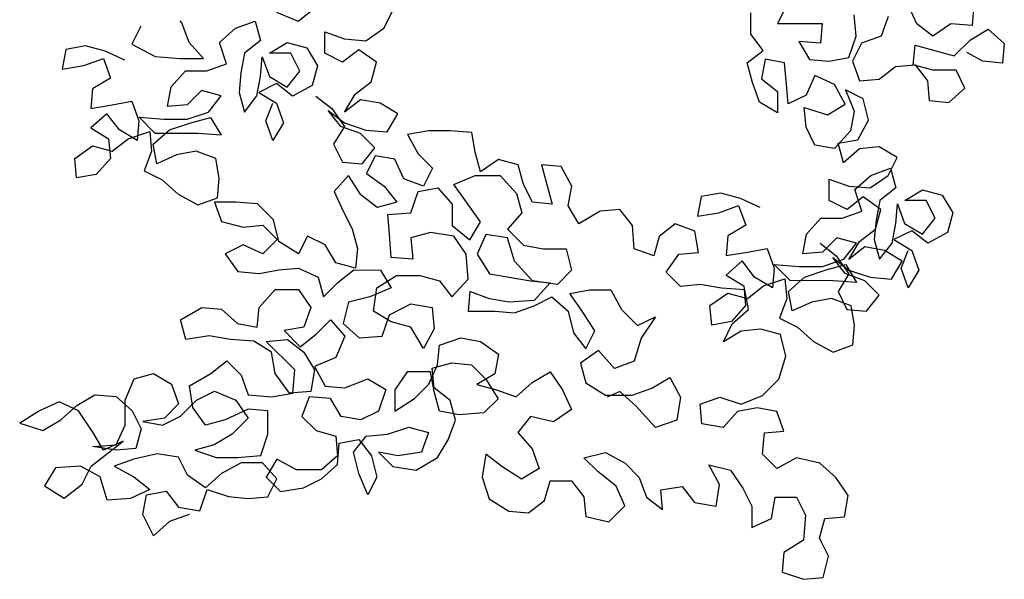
# Model space of a CAD drawing. Header units: millimetres. Extents: x 7407.82 to 7409.94, y 16581.93 to 16584.76.
# Tile 12 of 18: x 7409.29 to 7409.86, y 16583.22 to 16583.54. Entities that reach past the tile are written whole.
import ezdxf

# ---------------------------------------------------------------- set-up
doc = ezdxf.new("R2010")
doc.units = ezdxf.units.MM
doc.header["$LTSCALE"] = 150
doc.header["$MEASUREMENT"] = 0
doc.layers.get('0').update_dxf_attribs({"linetype": 'CONTINUOUS'})

msp = doc.modelspace()

# ---------------------------------------------------------------- linework, layer by layer
for p, q in [((7409.80906, 16583.53945), (7409.80392, 16583.55078)), ((7409.84202, 16583.55075), (7409.84098, 16583.53839)), ((7409.43991, 16583.54617), (7409.45226, 16583.54101)), ((7409.45226, 16583.54101), (7409.46153, 16583.54821)), ((7409.50168, 16583.53685), (7409.50684, 16583.54714)), ((7409.71329, 16583.53336), (7409.7133, 16583.54572)), ((7409.7339, 16583.54982), (7409.72874, 16583.53953)), ((7409.38533, 16583.54004), (7409.3843, 16583.54107)), ((7409.38944, 16583.52871), (7409.38533, 16583.54004)), ((7409.41622, 16583.53692), (7409.42755, 16583.54103)), ((7409.42755, 16583.54103), (7409.43062, 16583.5297)), ((7409.72874, 16583.53953), (7409.75449, 16583.5395)), ((7409.75449, 16583.5395), (7409.75345, 16583.52818)), ((7409.77404, 16583.53228), (7409.77302, 16583.54463)), ((7409.79259, 16583.54359), (7409.78846, 16583.53226)), ((7409.81832, 16583.53224), (7409.80906, 16583.53945)), ((7409.82862, 16583.53944), (7409.81832, 16583.53224)), ((7409.84098, 16583.53839), (7409.82862, 16583.53944)), ((7409.36164, 16583.538), (7409.35649, 16583.52771)), ((7409.40694, 16583.5287), (7409.41622, 16583.53692)), ((7409.46769, 16583.52246), (7409.4677, 16583.53482)), ((7409.4677, 16583.53482), (7409.47902, 16583.53069)), ((7409.49138, 16583.52965), (7409.50168, 16583.53685)), ((7409.83994, 16583.53016), (7409.85024, 16583.53633)), ((7409.85024, 16583.53633), (7409.8595, 16583.52808)), ((7409.39767, 16583.51944), (7409.38944, 16583.52871)), ((7409.41105, 16583.51634), (7409.40694, 16583.5287)), ((7409.43062, 16583.5297), (7409.42135, 16583.5225)), ((7409.43577, 16583.52249), (7409.44607, 16583.52866)), ((7409.44607, 16583.52866), (7409.45739, 16583.52556)), ((7409.47902, 16583.53069), (7409.49138, 16583.52965)), ((7409.72049, 16583.52409), (7409.71329, 16583.53336)), ((7409.75345, 16583.52818), (7409.74109, 16583.52922)), ((7409.74109, 16583.52922), (7409.74726, 16583.51892)), ((7409.76991, 16583.51993), (7409.77404, 16583.53228)), ((7409.77713, 16583.52816), (7409.77197, 16583.51786)), ((7409.78846, 16583.53226), (7409.77713, 16583.52816)), ((7409.83067, 16583.5209), (7409.83994, 16583.53016)), ((7409.8595, 16583.52808), (7409.85846, 16583.51675)), ((7409.31838, 16583.52466), (7409.31631, 16583.51333)), ((7409.32971, 16583.52671), (7409.31838, 16583.52466)), ((7409.34104, 16583.52361), (7409.32971, 16583.52671)), ((7409.35236, 16583.51845), (7409.34104, 16583.52361)), ((7409.35649, 16583.52771), (7409.36986, 16583.52049)), ((7409.42135, 16583.5225), (7409.41928, 16583.51118)), ((7409.44812, 16583.52248), (7409.43577, 16583.52249)), ((7409.45326, 16583.51218), (7409.44812, 16583.52248)), ((7409.45739, 16583.52556), (7409.46356, 16583.51526)), ((7409.47798, 16583.5173), (7409.46769, 16583.52246)), ((7409.48725, 16583.5245), (7409.47798, 16583.5173)), ((7409.49754, 16583.51729), (7409.48725, 16583.5245)), ((7409.71122, 16583.51689), (7409.72049, 16583.52409)), ((7409.80698, 16583.51577), (7409.80802, 16583.5271)), ((7409.80802, 16583.5271), (7409.83067, 16583.5209)), ((7409.84714, 16583.51779), (7409.83787, 16583.52295)), ((7409.32867, 16583.51538), (7409.34, 16583.51949)), ((7409.34, 16583.51949), (7409.34411, 16583.50816)), ((7409.36986, 16583.52049), (7409.38428, 16583.51945)), ((7409.38428, 16583.51945), (7409.39767, 16583.51944)), ((7409.43061, 16583.50911), (7409.43165, 16583.52044)), ((7409.43165, 16583.52044), (7409.43575, 16583.50911)), ((7409.49444, 16583.50596), (7409.49754, 16583.51729)), ((7409.7143, 16583.50556), (7409.71122, 16583.51689)), ((7409.72152, 16583.51894), (7409.71945, 16583.50762)), ((7409.73284, 16583.51687), (7409.72152, 16583.51894)), ((7409.73386, 16583.50451), (7409.73284, 16583.51687)), ((7409.74726, 16583.51892), (7409.75858, 16583.51788)), ((7409.75858, 16583.51788), (7409.76991, 16583.51993)), ((7409.77197, 16583.51786), (7409.77608, 16583.50653)), ((7409.85846, 16583.51675), (7409.84714, 16583.51779)), ((7409.31631, 16583.51333), (7409.32867, 16583.51538)), ((7409.37912, 16583.50298), (7409.38736, 16583.51224)), ((7409.38736, 16583.51224), (7409.39972, 16583.51223)), ((7409.39972, 16583.51223), (7409.41105, 16583.51634)), ((7409.41928, 16583.51118), (7409.41824, 16583.49985)), ((7409.44605, 16583.50292), (7409.45326, 16583.51218)), ((7409.46356, 16583.51526), (7409.46046, 16583.50393)), ((7409.78741, 16583.50755), (7409.79668, 16583.51475)), ((7409.79668, 16583.51475), (7409.80801, 16583.51577)), ((7409.8183, 16583.51267), (7409.80698, 16583.51577)), ((7409.80801, 16583.51577), (7409.81521, 16583.5065)), ((7409.83169, 16583.51266), (7409.8183, 16583.51267)), ((7409.83683, 16583.50236), (7409.83169, 16583.51266)), ((7409.34411, 16583.50816), (7409.33381, 16583.50199)), ((7409.42854, 16583.49779), (7409.43061, 16583.50911)), ((7409.43575, 16583.50911), (7409.44605, 16583.50292)), ((7409.48517, 16583.49876), (7409.49444, 16583.50596)), ((7409.71841, 16583.49423), (7409.7143, 16583.50556)), ((7409.71945, 16583.50762), (7409.72871, 16583.5004)), ((7409.75034, 16583.50965), (7409.74518, 16583.49832)), ((7409.76166, 16583.50449), (7409.75034, 16583.50965)), ((7409.77608, 16583.50653), (7409.78741, 16583.50755)), ((7409.81521, 16583.5065), (7409.81623, 16583.49517)), ((7409.33381, 16583.50199), (7409.33277, 16583.49067)), ((7409.37705, 16583.49165), (7409.37912, 16583.50298)), ((7409.39662, 16583.5009), (7409.38837, 16583.49267)), ((7409.40794, 16583.4978), (7409.39662, 16583.5009)), ((7409.41824, 16583.49985), (7409.42132, 16583.48853)), ((7409.43987, 16583.50498), (7409.42957, 16583.49984)), ((7409.42957, 16583.49984), (7409.43986, 16583.49366)), ((7409.44913, 16583.49777), (7409.43987, 16583.50498)), ((7409.46046, 16583.50393), (7409.44913, 16583.49777)), ((7409.72871, 16583.5004), (7409.7287, 16583.48804)), ((7409.73488, 16583.49319), (7409.73386, 16583.50451)), ((7409.76783, 16583.49316), (7409.76166, 16583.50449)), ((7409.77813, 16583.49623), (7409.76784, 16583.50139)), ((7409.76784, 16583.50139), (7409.77297, 16583.48903)), ((7409.82755, 16583.49413), (7409.83683, 16583.50236)), ((7409.34513, 16583.49271), (7409.35646, 16583.49476)), ((7409.35646, 16583.49476), (7409.36056, 16583.48343)), ((7409.40073, 16583.48854), (7409.40794, 16583.4978)), ((7409.42132, 16583.48853), (7409.42854, 16583.49779)), ((7409.46252, 16583.49775), (7409.47178, 16583.49054)), ((7409.47898, 16583.48847), (7409.48517, 16583.49876)), ((7409.48826, 16583.49567), (7409.47898, 16583.48847)), ((7409.49958, 16583.4936), (7409.48826, 16583.49567)), ((7409.7287, 16583.48804), (7409.71841, 16583.49423)), ((7409.74518, 16583.49832), (7409.73488, 16583.49319)), ((7409.78121, 16583.48388), (7409.77813, 16583.49623)), ((7409.81623, 16583.49517), (7409.82755, 16583.49413)), ((7409.33277, 16583.49067), (7409.34513, 16583.49271)), ((7409.38837, 16583.49267), (7409.37705, 16583.49165)), ((7409.38837, 16583.48444), (7409.40073, 16583.48854)), ((7409.43367, 16583.48337), (7409.4378, 16583.49366)), ((7409.43986, 16583.49366), (7409.44397, 16583.48233)), ((7409.47691, 16583.48024), (7409.46972, 16583.48951)), ((7409.46972, 16583.48951), (7409.47898, 16583.48229)), ((7409.47178, 16583.49054), (7409.47897, 16583.48024)), ((7409.50987, 16583.48741), (7409.49958, 16583.4936)), ((7409.74516, 16583.47979), (7409.74414, 16583.49112)), ((7409.74414, 16583.49112), (7409.75753, 16583.48699)), ((7409.75753, 16583.48699), (7409.76783, 16583.49316)), ((7409.77297, 16583.48903), (7409.7709, 16583.47771)), ((7409.34203, 16583.48757), (7409.33276, 16583.47934)), ((7409.34923, 16583.47829), (7409.34203, 16583.48757)), ((7409.36056, 16583.48343), (7409.35952, 16583.47211)), ((7409.36982, 16583.47622), (7409.36057, 16583.48549)), ((7409.36057, 16583.48549), (7409.37498, 16583.48445)), ((7409.37498, 16583.48445), (7409.38837, 16583.48444)), ((7409.39042, 16583.48238), (7409.40175, 16583.48545)), ((7409.40175, 16583.48545), (7409.40792, 16583.47515)), ((7409.43778, 16583.47204), (7409.43367, 16583.48337)), ((7409.50368, 16583.47712), (7409.50987, 16583.48741)), ((7409.77502, 16583.47256), (7409.78121, 16583.48388)), ((7409.33276, 16583.47934), (7409.34305, 16583.47315)), ((7409.35952, 16583.47211), (7409.34923, 16583.47829)), ((7409.35438, 16583.47314), (7409.36674, 16583.47725)), ((7409.36674, 16583.47725), (7409.36776, 16583.46592)), ((7409.36879, 16583.47004), (7409.37806, 16583.47827)), ((7409.37806, 16583.47827), (7409.39042, 16583.48238)), ((7409.44397, 16583.48233), (7409.43778, 16583.47204)), ((7409.47897, 16583.48024), (7409.47279, 16583.46994)), ((7409.48824, 16583.47611), (7409.47691, 16583.48024)), ((7409.47898, 16583.48229), (7409.49133, 16583.47816)), ((7409.49133, 16583.47816), (7409.50368, 16583.47712)), ((7409.52772, 16583.47773), (7409.51537, 16583.47568)), ((7409.54008, 16583.47772), (7409.52772, 16583.47773)), ((7409.55243, 16583.47668), (7409.54008, 16583.47772)), ((7409.7503, 16583.46949), (7409.74516, 16583.47979)), ((7409.7709, 16583.47771), (7409.76163, 16583.46742)), ((7409.34305, 16583.47315), (7409.34407, 16583.46182)), ((7409.3451, 16583.46594), (7409.35438, 16583.47314)), ((7409.39454, 16583.47619), (7409.36982, 16583.47622)), ((7409.40792, 16583.47515), (7409.39454, 16583.47619)), ((7409.49647, 16583.46786), (7409.48824, 16583.47611)), ((7409.51537, 16583.47568), (7409.52153, 16583.46435)), ((7409.55448, 16583.46535), (7409.55243, 16583.47668)), ((7409.76369, 16583.47051), (7409.77502, 16583.47256)), ((7409.32348, 16583.46184), (7409.33378, 16583.46904)), ((7409.33378, 16583.46904), (7409.3451, 16583.46594)), ((7409.36776, 16583.46592), (7409.36363, 16583.4546)), ((7409.37084, 16583.45871), (7409.36879, 16583.47004)), ((7409.3935, 16583.4659), (7409.38217, 16583.46385)), ((7409.40482, 16583.46177), (7409.3935, 16583.4659)), ((7409.47279, 16583.46994), (7409.47793, 16583.45964)), ((7409.48925, 16583.4586), (7409.49647, 16583.46786)), ((7409.76163, 16583.46742), (7409.7503, 16583.46949)), ((7409.76677, 16583.45918), (7409.76369, 16583.47051)), ((7409.77604, 16583.46741), (7409.76677, 16583.45918)), ((7409.78737, 16583.46843), (7409.77604, 16583.46741)), ((7409.79766, 16583.46224), (7409.78737, 16583.46843)), ((7409.32449, 16583.45052), (7409.32348, 16583.46184)), ((7409.34407, 16583.46182), (7409.33582, 16583.45256)), ((7409.38217, 16583.46385), (7409.37084, 16583.45871)), ((7409.40687, 16583.45044), (7409.40482, 16583.46177)), ((7409.49682, 16583.46334), (7409.49166, 16583.45305)), ((7409.50814, 16583.46127), (7409.49682, 16583.46334)), ((7409.51328, 16583.44994), (7409.50814, 16583.46127)), ((7409.52153, 16583.46435), (7409.52976, 16583.45611)), ((7409.55756, 16583.45402), (7409.55448, 16583.46535)), ((7409.56787, 16583.46122), (7409.55756, 16583.45402)), ((7409.57919, 16583.45812), (7409.56787, 16583.46122)), ((7409.7925, 16583.45195), (7409.79766, 16583.46224)), ((7409.36363, 16583.4546), (7409.37392, 16583.44944)), ((7409.47793, 16583.45964), (7409.48925, 16583.4586)), ((7409.52976, 16583.45611), (7409.52461, 16583.44581)), ((7409.58227, 16583.44679), (7409.57919, 16583.45812)), ((7409.6039, 16583.45707), (7409.59258, 16583.45811)), ((7409.59258, 16583.45811), (7409.59873, 16583.43545)), ((7409.61007, 16583.44573), (7409.6039, 16583.45707)), ((7409.7825, 16583.45202), (7409.79383, 16583.45613)), ((7409.79383, 16583.45613), (7409.79691, 16583.4448)), ((7409.33582, 16583.45256), (7409.32449, 16583.45052)), ((7409.37392, 16583.44944), (7409.38318, 16583.44119)), ((7409.40583, 16583.43911), (7409.40687, 16583.45044)), ((7409.48136, 16583.45203), (7409.47312, 16583.44277)), ((7409.48856, 16583.4407), (7409.48136, 16583.45203)), ((7409.49166, 16583.45305), (7409.50195, 16583.44583)), ((7409.52461, 16583.44581), (7409.51328, 16583.44994)), ((7409.54211, 16583.44683), (7409.55447, 16583.45196)), ((7409.55447, 16583.45196), (7409.56889, 16583.45195)), ((7409.56889, 16583.45195), (7409.57814, 16583.44165)), ((7409.75851, 16583.43756), (7409.75852, 16583.44992)), ((7409.75852, 16583.44992), (7409.76985, 16583.44579)), ((7409.77323, 16583.44379), (7409.7825, 16583.45202)), ((7409.7822, 16583.44475), (7409.7925, 16583.45195)), ((7409.47312, 16583.44277), (7409.47826, 16583.43144)), ((7409.50195, 16583.44583), (7409.50915, 16583.43656)), ((7409.52151, 16583.44273), (7409.53284, 16583.44478)), ((7409.53284, 16583.44478), (7409.54107, 16583.4355)), ((7409.54931, 16583.43652), (7409.54211, 16583.44683)), ((7409.58741, 16583.43649), (7409.58227, 16583.44679)), ((7409.608, 16583.43441), (7409.61007, 16583.44573)), ((7409.76985, 16583.44579), (7409.7822, 16583.44475)), ((7409.77733, 16583.43143), (7409.77323, 16583.44379)), ((7409.79691, 16583.4448), (7409.78764, 16583.4376)), ((7409.80205, 16583.43759), (7409.81235, 16583.44376)), ((7409.81235, 16583.44376), (7409.82368, 16583.44066)), ((7409.38318, 16583.44119), (7409.3945, 16583.43501)), ((7409.3945, 16583.43501), (7409.40583, 16583.43911)), ((7409.49782, 16583.43348), (7409.48856, 16583.4407)), ((7409.51738, 16583.43037), (7409.52151, 16583.44273)), ((7409.57814, 16583.44165), (7409.58122, 16583.43032)), ((7409.68467, 16583.43976), (7409.6826, 16583.42843)), ((7409.696, 16583.44181), (7409.68467, 16583.43976)), ((7409.70732, 16583.43871), (7409.696, 16583.44181)), ((7409.71864, 16583.43355), (7409.70732, 16583.43871)), ((7409.7688, 16583.4324), (7409.75851, 16583.43756)), ((7409.77808, 16583.4396), (7409.7688, 16583.4324)), ((7409.78837, 16583.43239), (7409.77808, 16583.4396)), ((7409.78764, 16583.4376), (7409.78557, 16583.42628)), ((7409.81441, 16583.43758), (7409.80205, 16583.43759)), ((7409.81955, 16583.42728), (7409.81441, 16583.43758)), ((7409.82368, 16583.44066), (7409.82985, 16583.43036)), ((7409.41648, 16583.43664), (7409.40412, 16583.43666)), ((7409.40412, 16583.43666), (7409.40823, 16583.42533)), ((7409.42884, 16583.4356), (7409.41648, 16583.43664)), ((7409.43809, 16583.42633), (7409.42884, 16583.4356)), ((7409.47826, 16583.43144), (7409.4834, 16583.42114)), ((7409.50915, 16583.43656), (7409.49782, 16583.43348)), ((7409.54107, 16583.4355), (7409.54106, 16583.42315)), ((7409.55754, 16583.42519), (7409.54931, 16583.43652)), ((7409.59873, 16583.43545), (7409.58741, 16583.43649)), ((7409.61417, 16583.42411), (7409.608, 16583.43441)), ((7409.63786, 16583.43232), (7409.62653, 16583.4313)), ((7409.64506, 16583.42305), (7409.63786, 16583.43232)), ((7409.69496, 16583.43048), (7409.70629, 16583.43459)), ((7409.70629, 16583.43459), (7409.7104, 16583.42326)), ((7409.766, 16583.42733), (7409.77733, 16583.43143)), ((7409.78527, 16583.42106), (7409.78837, 16583.43239)), ((7409.79689, 16583.42421), (7409.79793, 16583.43553)), ((7409.79793, 16583.43553), (7409.80204, 16583.4242)), ((7409.44117, 16583.41397), (7409.43809, 16583.42633)), ((7409.504, 16583.42936), (7409.51738, 16583.43037)), ((7409.50502, 16583.41803), (7409.504, 16583.42936)), ((7409.58122, 16583.43032), (7409.57298, 16583.42106)), ((7409.62653, 16583.4313), (7409.61417, 16583.42411)), ((7409.6826, 16583.42843), (7409.69496, 16583.43048)), ((7409.7454, 16583.41808), (7409.75365, 16583.42734)), ((7409.75365, 16583.42734), (7409.766, 16583.42733)), ((7409.78557, 16583.42628), (7409.78453, 16583.41495)), ((7409.81233, 16583.41802), (7409.81955, 16583.42728)), ((7409.82985, 16583.43036), (7409.82675, 16583.41903)), ((7409.40823, 16583.42533), (7409.42059, 16583.42223)), ((7409.42059, 16583.42223), (7409.43191, 16583.42324)), ((7409.43191, 16583.42324), (7409.44014, 16583.415)), ((7409.4834, 16583.42114), (7409.48647, 16583.40981)), ((7409.54106, 16583.42315), (7409.55135, 16583.4149)), ((7409.55135, 16583.4149), (7409.55754, 16583.42519)), ((7409.57298, 16583.42106), (7409.58224, 16583.41178)), ((7409.64607, 16583.40966), (7409.64506, 16583.42305)), ((7409.66977, 16583.42406), (7409.6605, 16583.41686)), ((7409.68109, 16583.41993), (7409.66977, 16583.42406)), ((7409.7104, 16583.42326), (7409.70009, 16583.41709)), ((7409.77599, 16583.41386), (7409.78527, 16583.42106)), ((7409.79482, 16583.41288), (7409.79689, 16583.42421)), ((7409.80615, 16583.42008), (7409.79585, 16583.41494)), ((7409.80204, 16583.4242), (7409.81233, 16583.41802)), ((7409.81542, 16583.41287), (7409.80615, 16583.42008)), ((7409.44014, 16583.415), (7409.4319, 16583.40677)), ((7409.45765, 16583.41704), (7409.45249, 16583.40675)), ((7409.46794, 16583.41189), (7409.45765, 16583.41704)), ((7409.50603, 16583.40464), (7409.50502, 16583.41803)), ((7409.5287, 16583.41904), (7409.51737, 16583.41596)), ((7409.51737, 16583.41596), (7409.51839, 16583.4036)), ((7409.54208, 16583.41697), (7409.5287, 16583.41904)), ((7409.54928, 16583.40666), (7409.54208, 16583.41697)), ((7409.56062, 16583.41798), (7409.55546, 16583.40666)), ((7409.57297, 16583.41591), (7409.56062, 16583.41798)), ((7409.57708, 16583.40252), (7409.57297, 16583.41591)), ((7409.6605, 16583.41686), (7409.6574, 16583.40553)), ((7409.68314, 16583.40757), (7409.68109, 16583.41993)), ((7409.70009, 16583.41709), (7409.69905, 16583.40576)), ((7409.74333, 16583.40675), (7409.7454, 16583.41808)), ((7409.7629, 16583.416), (7409.75466, 16583.40777)), ((7409.77423, 16583.4129), (7409.7629, 16583.416)), ((7409.78453, 16583.41495), (7409.78761, 16583.40362)), ((7409.79585, 16583.41494), (7409.80614, 16583.40876)), ((7409.82675, 16583.41903), (7409.81542, 16583.41287)), ((7409.42058, 16583.41193), (7409.41027, 16583.40679)), ((7409.4319, 16583.40677), (7409.42058, 16583.41193)), ((7409.45249, 16583.40675), (7409.44117, 16583.41397)), ((7409.47411, 16583.40158), (7409.46794, 16583.41189)), ((7409.48647, 16583.40981), (7409.48543, 16583.39848)), ((7409.58224, 16583.41178), (7409.59356, 16583.40971)), ((7409.59356, 16583.40971), (7409.60695, 16583.4097)), ((7409.60695, 16583.4097), (7409.61002, 16583.39734)), ((7409.6574, 16583.40553), (7409.64607, 16583.40966)), ((7409.71141, 16583.40781), (7409.72274, 16583.40986)), ((7409.72274, 16583.40986), (7409.72685, 16583.39853)), ((7409.75334, 16583.41285), (7409.7626, 16583.40564)), ((7409.76701, 16583.40364), (7409.77423, 16583.4129)), ((7409.76981, 16583.40357), (7409.77599, 16583.41386)), ((7409.77908, 16583.41077), (7409.76981, 16583.40357)), ((7409.79041, 16583.4087), (7409.77908, 16583.41077)), ((7409.78761, 16583.40362), (7409.79482, 16583.41288)), ((7409.79996, 16583.39846), (7409.80408, 16583.40876)), ((7409.80614, 16583.40876), (7409.81025, 16583.39743)), ((7409.41027, 16583.40679), (7409.41747, 16583.39649)), ((7409.51839, 16583.4036), (7409.50603, 16583.40464)), ((7409.5503, 16583.39225), (7409.54928, 16583.40666)), ((7409.55546, 16583.40666), (7409.56266, 16583.39532)), ((7409.6646, 16583.39626), (7409.67181, 16583.40655)), ((7409.67181, 16583.40655), (7409.68314, 16583.40757)), ((7409.69905, 16583.40576), (7409.71141, 16583.40781)), ((7409.75466, 16583.40777), (7409.74333, 16583.40675)), ((7409.75465, 16583.39954), (7409.76701, 16583.40364)), ((7409.76774, 16583.39534), (7409.76054, 16583.40461)), ((7409.76054, 16583.40461), (7409.7698, 16583.39739)), ((7409.7626, 16583.40564), (7409.7698, 16583.39533)), ((7409.8007, 16583.40251), (7409.79041, 16583.4087)), ((7409.42983, 16583.39545), (7409.44116, 16583.39749)), ((7409.44116, 16583.39749), (7409.45248, 16583.39851)), ((7409.45248, 16583.39851), (7409.46381, 16583.39336)), ((7409.48543, 16583.39848), (7409.47411, 16583.40158)), ((7409.47513, 16583.39026), (7409.4844, 16583.39745)), ((7409.4844, 16583.39745), (7409.49985, 16583.39744)), ((7409.49985, 16583.39744), (7409.50602, 16583.38714)), ((7409.58737, 16583.39118), (7409.57708, 16583.40252)), ((7409.70832, 16583.40267), (7409.69904, 16583.39444)), ((7409.71552, 16583.39339), (7409.70832, 16583.40267)), ((7409.72685, 16583.39853), (7409.72581, 16583.38721)), ((7409.73611, 16583.39132), (7409.72685, 16583.40059)), ((7409.72685, 16583.40059), (7409.74127, 16583.39955)), ((7409.74127, 16583.39955), (7409.75465, 16583.39954)), ((7409.74435, 16583.39337), (7409.75671, 16583.39747)), ((7409.75671, 16583.39747), (7409.76804, 16583.40055)), ((7409.76804, 16583.40055), (7409.77421, 16583.39025)), ((7409.7698, 16583.39739), (7409.78215, 16583.39326)), ((7409.79451, 16583.39222), (7409.8007, 16583.40251)), ((7409.80407, 16583.38713), (7409.79996, 16583.39846)), ((7409.81025, 16583.39743), (7409.80407, 16583.38713)), ((7409.41747, 16583.39649), (7409.42983, 16583.39545)), ((7409.46381, 16583.39336), (7409.46688, 16583.38203)), ((7409.49778, 16583.38715), (7409.50911, 16583.39434)), ((7409.50911, 16583.39434), (7409.5225, 16583.39433)), ((7409.5225, 16583.39433), (7409.53382, 16583.39123)), ((7409.54102, 16583.38196), (7409.5503, 16583.39225)), ((7409.56266, 16583.39532), (7409.57398, 16583.39325)), ((7409.57398, 16583.39325), (7409.58634, 16583.39118)), ((7409.61002, 16583.39734), (7409.60178, 16583.38911)), ((7409.67283, 16583.38802), (7409.6646, 16583.39626)), ((7409.69904, 16583.39444), (7409.70934, 16583.38825)), ((7409.72581, 16583.38721), (7409.71552, 16583.39339)), ((7409.72066, 16583.38824), (7409.73302, 16583.39235)), ((7409.73302, 16583.39235), (7409.73404, 16583.38102)), ((7409.73507, 16583.38514), (7409.74435, 16583.39337)), ((7409.7698, 16583.39533), (7409.76361, 16583.38504)), ((7409.77906, 16583.39121), (7409.76774, 16583.39534)), ((7409.78215, 16583.39326), (7409.79451, 16583.39222)), ((7409.42981, 16583.37588), (7409.43909, 16583.38617)), ((7409.43909, 16583.38617), (7409.45247, 16583.38616)), ((7409.45247, 16583.38616), (7409.45967, 16583.37585)), ((7409.46688, 16583.38203), (7409.47513, 16583.39026)), ((7409.50602, 16583.38714), (7409.49366, 16583.382)), ((7409.49571, 16583.37376), (7409.49778, 16583.38715)), ((7409.53382, 16583.39123), (7409.54102, 16583.38196)), ((7409.58634, 16583.39118), (7409.59766, 16583.39014)), ((7409.60178, 16583.38911), (7409.58737, 16583.39118)), ((7409.59766, 16583.39014), (7409.58838, 16583.37986)), ((7409.60898, 16583.38396), (7409.62031, 16583.386)), ((7409.62031, 16583.386), (7409.63267, 16583.38599)), ((7409.63267, 16583.38599), (7409.63883, 16583.37466)), ((7409.68415, 16583.38903), (7409.67283, 16583.38802)), ((7409.69651, 16583.38696), (7409.68415, 16583.38903)), ((7409.70989, 16583.38592), (7409.69651, 16583.38696)), ((7409.70934, 16583.38825), (7409.71035, 16583.37692)), ((7409.71139, 16583.38104), (7409.72066, 16583.38824)), ((7409.76082, 16583.39129), (7409.73611, 16583.39132)), ((7409.77421, 16583.39025), (7409.76082, 16583.39129)), ((7409.78729, 16583.38296), (7409.77906, 16583.39121)), ((7409.49366, 16583.382), (7409.4813, 16583.37892)), ((7409.55132, 16583.38504), (7409.55028, 16583.37371)), ((7409.56264, 16583.38091), (7409.55132, 16583.38504)), ((7409.57397, 16583.37884), (7409.56264, 16583.38091)), ((7409.58838, 16583.37677), (7409.59868, 16583.38191)), ((7409.59868, 16583.38191), (7409.60794, 16583.37366)), ((7409.61618, 16583.37365), (7409.60898, 16583.38396)), ((7409.68976, 16583.37694), (7409.70006, 16583.38414)), ((7409.70006, 16583.38414), (7409.71139, 16583.38104)), ((7409.71194, 16583.37459), (7409.70989, 16583.38592)), ((7409.73404, 16583.38102), (7409.72991, 16583.3697)), ((7409.73712, 16583.37381), (7409.73507, 16583.38514)), ((7409.75978, 16583.381), (7409.74845, 16583.37895)), ((7409.77111, 16583.37687), (7409.75978, 16583.381)), ((7409.76361, 16583.38504), (7409.76875, 16583.37474)), ((7409.78008, 16583.3737), (7409.78729, 16583.38296)), ((7409.3845, 16583.36872), (7409.39686, 16583.37591)), ((7409.39686, 16583.37591), (7409.40819, 16583.37487)), ((7409.40819, 16583.37487), (7409.41745, 16583.36663)), ((7409.42877, 16583.36456), (7409.42981, 16583.37588)), ((7409.45967, 16583.37585), (7409.45554, 16583.36453)), ((7409.4813, 16583.37892), (7409.4782, 16583.36657)), ((7409.50497, 16583.37169), (7409.51734, 16583.37786)), ((7409.51734, 16583.37786), (7409.52969, 16583.37579)), ((7409.52969, 16583.37579), (7409.53071, 16583.36343)), ((7409.58838, 16583.37986), (7409.57397, 16583.37884)), ((7409.57705, 16583.37266), (7409.58838, 16583.37677)), ((7409.63883, 16583.37466), (7409.64809, 16583.36538)), ((7409.69078, 16583.36561), (7409.68976, 16583.37694)), ((7409.71035, 16583.37692), (7409.70211, 16583.36766)), ((7409.74845, 16583.37895), (7409.73712, 16583.37381)), ((7409.76875, 16583.37474), (7409.78008, 16583.3737)), ((7409.77315, 16583.36554), (7409.77111, 16583.37687)), ((7409.506, 16583.36757), (7409.49571, 16583.37376)), ((7409.50084, 16583.35934), (7409.50497, 16583.37169)), ((7409.55028, 16583.37371), (7409.56573, 16583.3737)), ((7409.56573, 16583.3737), (7409.57705, 16583.37266)), ((7409.60794, 16583.37366), (7409.61102, 16583.3613)), ((7409.62338, 16583.36232), (7409.61618, 16583.37365)), ((7409.64809, 16583.36538), (7409.65839, 16583.37052)), ((7409.65839, 16583.37052), (7409.65015, 16583.35818)), ((7409.70267, 16583.36636), (7409.71194, 16583.37459)), ((7409.72991, 16583.3697), (7409.7402, 16583.36454)), ((7409.38758, 16583.35739), (7409.3845, 16583.36872)), ((7409.41745, 16583.36663), (7409.42877, 16583.36456)), ((7409.45554, 16583.36453), (7409.44421, 16583.36248)), ((7409.46275, 16583.36041), (7409.47099, 16583.36864)), ((7409.47099, 16583.36864), (7409.47922, 16583.35936)), ((7409.4782, 16583.36657), (7409.48746, 16583.35832)), ((7409.51732, 16583.36448), (7409.506, 16583.36757)), ((7409.52452, 16583.35211), (7409.51732, 16583.36448)), ((7409.53071, 16583.36343), (7409.52452, 16583.35211)), ((7409.70211, 16583.36766), (7409.69078, 16583.36561)), ((7409.69751, 16583.35607), (7409.70267, 16583.36636)), ((7409.7402, 16583.36454), (7409.74946, 16583.35629)), ((7409.77211, 16583.35421), (7409.77315, 16583.36554)), ((7409.40096, 16583.35943), (7409.38758, 16583.35739)), ((7409.41332, 16583.35736), (7409.40096, 16583.35943)), ((7409.44421, 16583.36248), (7409.45347, 16583.35321)), ((7409.45347, 16583.35321), (7409.46275, 16583.36041)), ((7409.47922, 16583.35936), (7409.47406, 16583.34701)), ((7409.48746, 16583.35832), (7409.50084, 16583.35934)), ((7409.53379, 16583.35416), (7409.54615, 16583.35827)), ((7409.54615, 16583.35827), (7409.55747, 16583.3562)), ((7409.61102, 16583.3613), (7409.61822, 16583.35203)), ((7409.61822, 16583.35203), (7409.62338, 16583.36232)), ((7409.65015, 16583.35818), (7409.64601, 16583.34479)), ((7409.70781, 16583.36224), (7409.69751, 16583.35607)), ((7409.71914, 16583.36326), (7409.70781, 16583.36224)), ((7409.73046, 16583.36016), (7409.71914, 16583.36326)), ((7409.73354, 16583.3478), (7409.73046, 16583.36016)), ((7409.4267, 16583.35632), (7409.41332, 16583.35736)), ((7409.43699, 16583.35013), (7409.4267, 16583.35632)), ((7409.43391, 16583.35631), (7409.44627, 16583.35733)), ((7409.45037, 16583.33982), (7409.43391, 16583.35631)), ((7409.44627, 16583.35733), (7409.45553, 16583.35012)), ((7409.53275, 16583.34284), (7409.53379, 16583.35416)), ((7409.55747, 16583.3562), (7409.56776, 16583.34898)), ((7409.74946, 16583.35629), (7409.76078, 16583.35011)), ((7409.76078, 16583.35011), (7409.77211, 16583.35421)), ((7409.43904, 16583.33777), (7409.43699, 16583.35013)), ((7409.45553, 16583.35012), (7409.4617, 16583.33981)), ((7409.47406, 16583.34701), (7409.4617, 16583.34187)), ((7409.56776, 16583.34898), (7409.56569, 16583.33766)), ((7409.62543, 16583.35099), (7409.61512, 16583.34379)), ((7409.63468, 16583.34068), (7409.62543, 16583.35099)), ((7409.72941, 16583.33442), (7409.73354, 16583.3478)), ((7409.40197, 16583.33781), (7409.41125, 16583.34501)), ((7409.41125, 16583.34501), (7409.41948, 16583.33676)), ((7409.4617, 16583.34187), (7409.46787, 16583.33054)), ((7409.52759, 16583.33152), (7409.53275, 16583.34284)), ((7409.52966, 16583.34078), (7409.54099, 16583.34386)), ((7409.53068, 16583.32945), (7409.52966, 16583.34078)), ((7409.54099, 16583.34386), (7409.55231, 16583.34282)), ((7409.55231, 16583.34282), (7409.56054, 16583.33457)), ((7409.61512, 16583.34379), (7409.6182, 16583.33246)), ((7409.64601, 16583.34479), (7409.63468, 16583.34068)), ((7409.3577, 16583.33476), (7409.36902, 16583.33784)), ((7409.36902, 16583.33784), (7409.37932, 16583.33165)), ((7409.38961, 16583.33061), (7409.40197, 16583.33781)), ((7409.41948, 16583.33676), (7409.42359, 16583.32543)), ((7409.44727, 16583.32644), (7409.43904, 16583.33777)), ((7409.44933, 16583.32644), (7409.45037, 16583.33982)), ((7409.4617, 16583.33981), (7409.45963, 16583.32746)), ((7409.51524, 16583.33873), (7409.50802, 16583.32844)), ((7409.52863, 16583.33872), (7409.51524, 16583.33873)), ((7409.53067, 16583.32739), (7409.52863, 16583.33872)), ((7409.56569, 16583.33766), (7409.55539, 16583.33149)), ((7409.58731, 16583.33249), (7409.59761, 16583.33866)), ((7409.59761, 16583.33866), (7409.60481, 16583.32836)), ((7409.6563, 16583.32934), (7409.6666, 16583.33551)), ((7409.6666, 16583.33551), (7409.67277, 16583.32418)), ((7409.35254, 16583.32241), (7409.3577, 16583.33476)), ((7409.37932, 16583.33165), (7409.38342, 16583.32032)), ((7409.39166, 16583.31825), (7409.38961, 16583.33061)), ((7409.46787, 16583.33054), (7409.47919, 16583.3295)), ((7409.47919, 16583.3295), (7409.49258, 16583.33464)), ((7409.49258, 16583.33464), (7409.50287, 16583.32845)), ((7409.51934, 16583.32329), (7409.52759, 16583.33152)), ((7409.53994, 16583.32224), (7409.53068, 16583.32945)), ((7409.55539, 16583.33149), (7409.56671, 16583.32839)), ((7409.56054, 16583.33457), (7409.56774, 16583.32324)), ((7409.57804, 16583.32426), (7409.58731, 16583.33249)), ((7409.6182, 16583.33246), (7409.62952, 16583.32524)), ((7409.64497, 16583.32523), (7409.6563, 16583.32934)), ((7409.72013, 16583.32516), (7409.72941, 16583.33442)), ((7409.32473, 16583.31935), (7409.33503, 16583.32551)), ((7409.33503, 16583.32551), (7409.34739, 16583.32447)), ((7409.34739, 16583.32447), (7409.35665, 16583.31623)), ((7409.39372, 16583.32237), (7409.40402, 16583.32751)), ((7409.40402, 16583.32751), (7409.41638, 16583.32235)), ((7409.42359, 16583.32543), (7409.43697, 16583.32439)), ((7409.43697, 16583.32439), (7409.44933, 16583.32644)), ((7409.45963, 16583.32746), (7409.44727, 16583.32644)), ((7409.45859, 16583.32437), (7409.45447, 16583.31305)), ((7409.47095, 16583.32333), (7409.45859, 16583.32437)), ((7409.50287, 16583.32845), (7409.49874, 16583.3161)), ((7409.50802, 16583.32844), (7409.50801, 16583.31609)), ((7409.53375, 16583.31607), (7409.53067, 16583.32739)), ((7409.56671, 16583.32839), (7409.57804, 16583.32426)), ((7409.60481, 16583.32836), (7409.60995, 16583.31702)), ((7409.62952, 16583.32524), (7409.64497, 16583.32523)), ((7409.63776, 16583.3273), (7409.63055, 16583.32421)), ((7409.64702, 16583.31905), (7409.63776, 16583.3273)), ((7409.67277, 16583.32418), (7409.6707, 16583.31079)), ((7409.68409, 16583.32005), (7409.69542, 16583.32415)), ((7409.69542, 16583.32415), (7409.70777, 16583.32002)), ((7409.70777, 16583.32002), (7409.72013, 16583.32516)), ((7409.31444, 16583.32141), (7409.30311, 16583.31628)), ((7409.32576, 16583.31626), (7409.31444, 16583.32141)), ((7409.31546, 16583.31112), (7409.32473, 16583.31935)), ((7409.35252, 16583.30799), (7409.35254, 16583.32241)), ((7409.38342, 16583.32032), (7409.37518, 16583.31209)), ((7409.38445, 16583.31311), (7409.39372, 16583.32237)), ((7409.39886, 16583.30795), (7409.39166, 16583.31825)), ((7409.41638, 16583.32235), (7409.42357, 16583.31205)), ((7409.47712, 16583.31303), (7409.47095, 16583.32333)), ((7409.50801, 16583.31609), (7409.51934, 16583.32329)), ((7409.54302, 16583.31091), (7409.53994, 16583.32224)), ((7409.56774, 16583.32324), (7409.55949, 16583.31501)), ((7409.65834, 16583.30668), (7409.64702, 16583.31905)), ((7409.68511, 16583.30872), (7409.68409, 16583.32005)), ((7409.71704, 16583.31796), (7409.70571, 16583.31591)), ((7409.72836, 16583.31589), (7409.71704, 16583.31796)), ((7409.30311, 16583.31628), (7409.29177, 16583.30908)), ((7409.33398, 16583.30389), (7409.32576, 16583.31626)), ((7409.35665, 16583.31623), (7409.36179, 16583.30593)), ((7409.37415, 16583.30797), (7409.38445, 16583.31311)), ((7409.42358, 16583.3172), (7409.41019, 16583.31103)), ((7409.4349, 16583.31616), (7409.42358, 16583.3172)), ((7409.43489, 16583.30277), (7409.4349, 16583.31616)), ((7409.45447, 16583.31305), (7409.4627, 16583.3048)), ((7409.48844, 16583.31096), (7409.47712, 16583.31303)), ((7409.49874, 16583.3161), (7409.48844, 16583.31096)), ((7409.54508, 16583.314), (7409.53375, 16583.31607)), ((7409.55949, 16583.31501), (7409.54508, 16583.314)), ((7409.58626, 16583.31293), (7409.57905, 16583.30367)), ((7409.59965, 16583.30983), (7409.58626, 16583.31293)), ((7409.60995, 16583.31702), (7409.59965, 16583.30983)), ((7409.70571, 16583.31591), (7409.69746, 16583.30665)), ((7409.73247, 16583.30456), (7409.72836, 16583.31589)), ((7409.29177, 16583.30908), (7409.30515, 16583.30495)), ((7409.30515, 16583.30495), (7409.31546, 16583.31112)), ((7409.34736, 16583.29667), (7409.35252, 16583.30799)), ((7409.37518, 16583.31209), (7409.36282, 16583.31004)), ((7409.36282, 16583.31004), (7409.37415, 16583.30797)), ((7409.41019, 16583.31103), (7409.39886, 16583.30795)), ((7409.42357, 16583.31205), (7409.4143, 16583.30279)), ((7409.50388, 16583.30271), (7409.51624, 16583.30681)), ((7409.51624, 16583.30681), (7409.52756, 16583.30371)), ((7409.53889, 16583.29959), (7409.54302, 16583.31091)), ((7409.6707, 16583.31079), (7409.65834, 16583.30668)), ((7409.69746, 16583.30665), (7409.68511, 16583.30872)), ((7409.34015, 16583.29359), (7409.33398, 16583.30389)), ((7409.36179, 16583.30593), (7409.35869, 16583.2946)), ((7409.4143, 16583.30279), (7409.404, 16583.29662)), ((7409.43076, 16583.29042), (7409.43489, 16583.30277)), ((7409.4627, 16583.3048), (7409.47402, 16583.3017)), ((7409.47402, 16583.3017), (7409.47504, 16583.29038)), ((7409.48431, 16583.29243), (7409.49152, 16583.30169)), ((7409.49152, 16583.30169), (7409.50388, 16583.30271)), ((7409.52756, 16583.30371), (7409.52344, 16583.29239)), ((7409.57905, 16583.30367), (7409.58728, 16583.29439)), ((7409.7201, 16583.29118), (7409.72114, 16583.30354)), ((7409.72114, 16583.30354), (7409.73247, 16583.30456)), ((7409.33294, 16583.28433), (7409.35148, 16583.29873)), ((7409.33398, 16583.29565), (7409.34736, 16583.29667)), ((7409.34736, 16583.29358), (7409.33398, 16583.29565)), ((7409.35148, 16583.29873), (7409.34015, 16583.29359)), ((7409.404, 16583.29662), (7409.39267, 16583.29354)), ((7409.47503, 16583.28523), (7409.47607, 16583.29758)), ((7409.47607, 16583.29758), (7409.4874, 16583.29963)), ((7409.4874, 16583.29963), (7409.4946, 16583.29036)), ((7409.5327, 16583.28929), (7409.53889, 16583.29959)), ((7409.35869, 16583.2946), (7409.34736, 16583.29358)), ((7409.37104, 16583.2915), (7409.35765, 16583.28842)), ((7409.3834, 16583.28943), (7409.37104, 16583.2915)), ((7409.39267, 16583.29354), (7409.40502, 16583.28941)), ((7409.41738, 16583.2894), (7409.43076, 16583.29042)), ((7409.47504, 16583.29038), (7409.46576, 16583.28215)), ((7409.48738, 16583.28007), (7409.48431, 16583.29243)), ((7409.4946, 16583.29036), (7409.49768, 16583.278)), ((7409.51005, 16583.29034), (7409.49872, 16583.29241)), ((7409.49872, 16583.29241), (7409.50695, 16583.28417)), ((7409.52344, 16583.29239), (7409.51005, 16583.29034)), ((7409.5605, 16583.29133), (7409.55843, 16583.27794)), ((7409.56976, 16583.28411), (7409.5605, 16583.29133)), ((7409.58728, 16583.29439), (7409.59139, 16583.28306)), ((7409.61713, 16583.28922), (7409.62949, 16583.29229)), ((7409.62949, 16583.29229), (7409.64081, 16583.28611)), ((7409.72833, 16583.28294), (7409.7201, 16583.29118)), ((7409.32676, 16583.28433), (7409.31234, 16583.28332)), ((7409.33808, 16583.27815), (7409.32676, 16583.28433)), ((7409.32778, 16583.27404), (7409.33294, 16583.28433)), ((7409.35765, 16583.28842), (7409.34632, 16583.28432)), ((7409.34632, 16583.28432), (7409.35764, 16583.27813)), ((7409.38853, 16583.27913), (7409.3834, 16583.28943)), ((7409.40502, 16583.28941), (7409.41738, 16583.2894)), ((7409.41943, 16583.28631), (7409.4081, 16583.28014)), ((7409.43179, 16583.2863), (7409.41943, 16583.28631)), ((7409.44002, 16583.27702), (7409.43179, 16583.2863)), ((7409.44003, 16583.28835), (7409.43384, 16583.27806)), ((7409.45135, 16583.28216), (7409.44003, 16583.28835)), ((7409.46576, 16583.277), (7409.47503, 16583.28523)), ((7409.50695, 16583.28417), (7409.52034, 16583.2821)), ((7409.52034, 16583.2821), (7409.5327, 16583.28929)), ((7409.58108, 16583.27689), (7409.56976, 16583.28411)), ((7409.62536, 16583.28097), (7409.61713, 16583.28922)), ((7409.64081, 16583.28611), (7409.64904, 16583.27786)), ((7409.69537, 16583.2737), (7409.68921, 16583.28503)), ((7409.68921, 16583.28503), (7409.70156, 16583.28193)), ((7409.73966, 16583.2891), (7409.72833, 16583.28294)), ((7409.75305, 16583.286), (7409.73966, 16583.2891)), ((7409.76231, 16583.27776), (7409.75305, 16583.286)), ((7409.31234, 16583.28332), (7409.30615, 16583.27303)), ((7409.34219, 16583.26476), (7409.33808, 16583.27815)), ((7409.35764, 16583.27813), (7409.3669, 16583.27091)), ((7409.39883, 16583.27191), (7409.38853, 16583.27913)), ((7409.4081, 16583.28014), (7409.39883, 16583.27191)), ((7409.46576, 16583.28215), (7409.45135, 16583.28216)), ((7409.49252, 16583.26771), (7409.48738, 16583.28007)), ((7409.59139, 16583.28306), (7409.58108, 16583.27689)), ((7409.63565, 16583.27273), (7409.62536, 16583.28097)), ((7409.70156, 16583.28193), (7409.70876, 16583.27163)), ((7409.30615, 16583.27303), (7409.31747, 16583.26581)), ((7409.31747, 16583.26581), (7409.32778, 16583.27404)), ((7409.43384, 16583.27806), (7409.44207, 16583.26981)), ((7409.43486, 16583.26673), (7409.44002, 16583.27702)), ((7409.45546, 16583.27186), (7409.46576, 16583.277)), ((7409.49768, 16583.278), (7409.49252, 16583.26771)), ((7409.55843, 16583.27794), (7409.56254, 16583.26558)), ((7409.59446, 16583.26453), (7409.59756, 16583.27585)), ((7409.59756, 16583.27585), (7409.60991, 16583.27584)), ((7409.60991, 16583.27584), (7409.61711, 16583.26656)), ((7409.64079, 16583.26139), (7409.63565, 16583.27273)), ((7409.64904, 16583.27786), (7409.65315, 16583.26653)), ((7409.66139, 16583.27064), (7409.67375, 16583.27269)), ((7409.67375, 16583.27269), (7409.68095, 16583.26342)), ((7409.6933, 16583.26135), (7409.69537, 16583.2737)), ((7409.76951, 16583.26745), (7409.76231, 16583.27776)), ((7409.3669, 16583.27091), (7409.35557, 16583.26577)), ((7409.36277, 16583.2565), (7409.36484, 16583.26782)), ((7409.36484, 16583.26782), (7409.37617, 16583.26987)), ((7409.37617, 16583.26987), (7409.38337, 16583.2606)), ((7409.39572, 16583.25853), (7409.39985, 16583.27088)), ((7409.39985, 16583.27088), (7409.41221, 16583.26675)), ((7409.44207, 16583.26981), (7409.45546, 16583.27186)), ((7409.66241, 16583.25931), (7409.66139, 16583.27064)), ((7409.70876, 16583.27163), (7409.7139, 16583.26133)), ((7409.76744, 16583.2551), (7409.76951, 16583.26745)), ((7409.35557, 16583.26577), (7409.34219, 16583.26476)), ((7409.41221, 16583.26675), (7409.42353, 16583.26571)), ((7409.42353, 16583.26571), (7409.43486, 16583.26673)), ((7409.56254, 16583.26558), (7409.57386, 16583.25837)), ((7409.58518, 16583.25733), (7409.59446, 16583.26453)), ((7409.61711, 16583.26656), (7409.61813, 16583.25524)), ((7409.63151, 16583.25214), (7409.64079, 16583.26139)), ((7409.65315, 16583.26653), (7409.66241, 16583.25931)), ((7409.68095, 16583.26342), (7409.6933, 16583.26135)), ((7409.7139, 16583.26133), (7409.71389, 16583.24897)), ((7409.72522, 16583.25411), (7409.72729, 16583.26646)), ((7409.72729, 16583.26646), (7409.73964, 16583.26645)), ((7409.73964, 16583.26645), (7409.74478, 16583.25615)), ((7409.36894, 16583.24414), (7409.36277, 16583.2565)), ((7409.38954, 16583.25648), (7409.37821, 16583.25237)), ((7409.38337, 16583.2606), (7409.39572, 16583.25853)), ((7409.57386, 16583.25837), (7409.58518, 16583.25733)), ((7409.74478, 16583.25615), (7409.74374, 16583.24174)), ((7409.37821, 16583.25237), (7409.36894, 16583.24414)), ((7409.61813, 16583.25524), (7409.63151, 16583.25214)), ((7409.71389, 16583.24897), (7409.72522, 16583.25411)), ((7409.75301, 16583.24276), (7409.75611, 16583.25408)), ((7409.75611, 16583.25408), (7409.76744, 16583.2551)), ((7409.74374, 16583.24174), (7409.73241, 16583.23454)), ((7409.75815, 16583.23246), (7409.75301, 16583.24276)), ((7409.73241, 16583.23454), (7409.73137, 16583.22321)), ((7409.75505, 16583.2201), (7409.75815, 16583.23246)), ((7409.73137, 16583.22321), (7409.74372, 16583.21908)), ((7409.74372, 16583.21908), (7409.75505, 16583.2201))]:
    msp.add_line(p, q)

doc.saveas('drawing.dxf')
